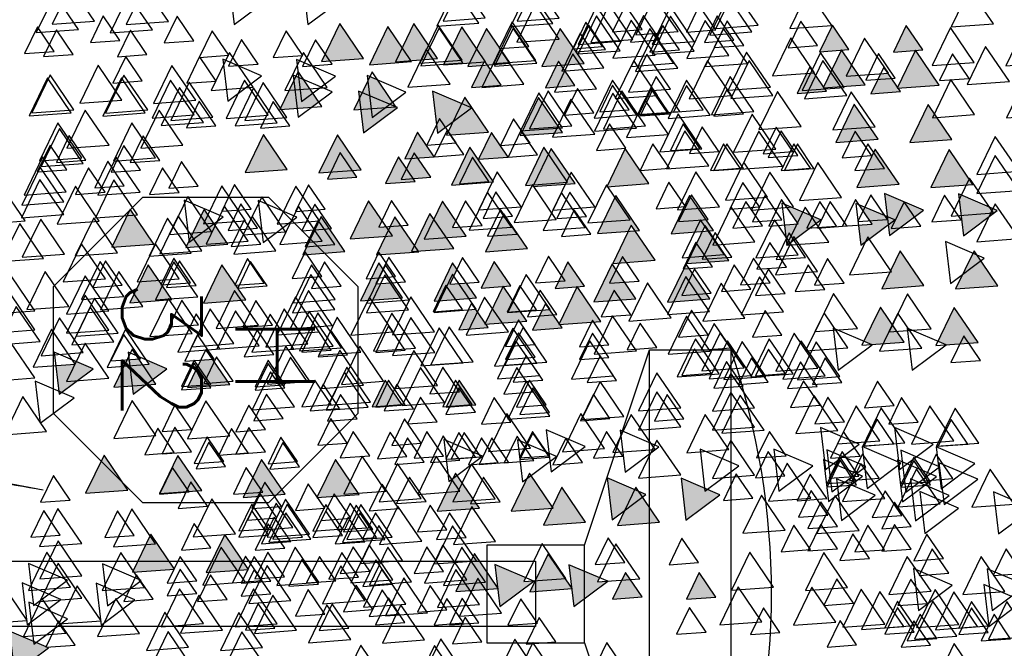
# Model space of a CAD drawing. Header units: millimetres. Extents: x 4617 to 4884, y 1258 to 1784.
# Tile 44 of 256: x 4696.509 to 4697.719, y 1308.17 to 1308.942. Entities that reach past the tile are written whole.
import ezdxf
from ezdxf.enums import TextEntityAlignment as Align

# ---------------------------------------------------------------- set-up
doc = ezdxf.new("R2010")
doc.units = ezdxf.units.MM
doc.header["$LTSCALE"] = 0.4
for name, color, linetype in [('00 AC - ABERTURAS ALUMINIO - HATCH', 254, 'Continuous'), ('00 AC - ABERTURAS ALUMINIO - TIPO', 3, 'Continuous'), ('A HERRERÍA', 4, 'Continuous'), ('A VEGETACIÓN', 253, 'Continuous'), ('LÁMINA', 1, 'Continuous'), ('TXT COTA', 3, 'Continuous')]:
    doc.layers.add(name, color=color, linetype=linetype)
doc.styles.add('ROMANS', font='romans', dxfattribs={"height": 2})
doc.styles.add('SaAS simplex', font='simplex.shx', dxfattribs={"width": 0.8})
doc.dimstyles.new('COTAS 125', dxfattribs={"dimscale": 0.01, "dimtxt": 15, "dimasz": 8, "dimexe": 5, "dimexo": 20, "dimgap": 10, "dimtad": 0, "dimzin": 9, "dimdsep": 46, "dimtxsty": 'SaAS simplex', "dimblk": 'OBLIQUE', "dimcen": 0, "dimclrd": 8, "dimclre": 8, "dimclrt": 256, "dimadec": 1, "dimazin": 0, "dimtfac": 1, "dimtmove": 2, "dimatfit": 3, "dimldrblk": 'OBLIQUE', "dimfxl": 10, "dimlwd": -1, "dimlwe": -1, "dimarcsym": 0})

# ---------------------------------------------------------------- blocks, each defined once
blk = doc.blocks.new('ARB')
at = {"layer": 'LÁMINA'}
h = blk.add_hatch(color=254, dxfattribs=at)
h.paths.add_polyline_path([(3288.9164, 1398.6733), (3288.9133, 1398.6668), (3288.9457, 1398.619), (3288.974, 1398.6775)])
h.paths.add_polyline_path([(3288.9251, 1398.5926), (3288.9506, 1398.555), (3288.9704, 1398.596)])
h.paths.add_polyline_path([(3289.0814, 1398.658), (3289.1179, 1398.6043), (3289.1462, 1398.6627)])
h.paths.add_polyline_path([(3289.0175, 1398.5743), (3289.054, 1398.5206), (3289.0822, 1398.579)])
h.paths.add_polyline_path([(3288.9695, 1398.2943), (3289.006, 1398.2406), (3289.0261, 1398.2821), (3289.0252, 1398.2825), (3289.0268, 1398.2837), (3289.0343, 1398.299)])
h.paths.add_polyline_path([(3288.9247, 1398.2135), (3288.9612, 1398.1598), (3288.9895, 1398.2183)])
h.paths.add_polyline_path([(3288.9178, 1397.9953), (3288.9174, 1397.9944), (3288.9533, 1397.9415), (3288.9816, 1398)])
h.paths.add_polyline_path([(3288.9887, 1397.8739), (3289.0252, 1397.8202), (3289.0534, 1397.8787)])
h.paths.add_polyline_path([(3289.0421, 1397.6874), (3289.0737, 1397.6738), (3289.0693, 1397.6802), (3289.0993, 1397.6824), (3289.0941, 1397.7263)])
h.paths.add_polyline_path([(3288.9456, 1397.7112), (3288.972, 1397.6724), (3288.9899, 1397.6737), (3289.0103, 1397.7159)])
h.paths.add_polyline_path([(3288.9485, 1397.4959), (3288.985, 1397.4422), (3289.0121, 1397.4983), (3289.0107, 1397.5004)])
h.paths.add_polyline_path([(3288.921, 1397.5813), (3288.9365, 1397.5586), (3288.9379, 1397.5587), (3288.9373, 1397.5574), (3288.9575, 1397.5276), (3288.9858, 1397.5861)])
h.paths.add_polyline_path([(3289.2242, 1398.1156), (3289.2261, 1398.1148), (3289.2282, 1398.1149), (3289.2278, 1398.114), (3289.243, 1398.1075), (3289.2466, 1398.1102), (3289.2472, 1398.1057), (3289.2838, 1398.09), (3289.2761, 1398.1545)])
h.paths.add_polyline_path([(3289.1946, 1398.3774), (3289.2311, 1398.3237), (3289.2594, 1398.3822)])
h.paths.add_polyline_path([(3289.1257, 1398.2583), (3289.1854, 1398.2328), (3289.1777, 1398.2972)])
h.paths.add_polyline_path([(3289.033, 1398.4793), (3289.0628, 1398.4354), (3289.0644, 1398.4355), (3289.0637, 1398.4341), (3289.0695, 1398.4256), (3289.0977, 1398.4841)])
h.paths.add_polyline_path([(3288.6447, 1399.0621), (3288.6809, 1399.0089), (3288.6815, 1399.0089), (3288.7095, 1399.0669)])
h.paths.add_polyline_path([(3288.3059, 1398.802), (3288.3424, 1398.7483), (3288.3707, 1398.8068)])
h.paths.add_polyline_path([(3288.2314, 1398.7077), (3288.2679, 1398.654), (3288.2962, 1398.7125)])
h.paths.add_polyline_path([(3288.2609, 1398.7668), (3288.2974, 1398.7131), (3288.3257, 1398.7715)])
h.paths.add_polyline_path([(3288.2602, 1398.847), (3288.2967, 1398.7933), (3288.3249, 1398.8517)])
h.paths.add_polyline_path([(3288.2496, 1398.9396), (3288.2503, 1398.9384), (3288.2568, 1398.9389), (3288.254, 1398.9331), (3288.286, 1398.8859), (3288.3143, 1398.9444)])
h.paths.add_polyline_path([(3288.1337, 1398.4073), (3288.1934, 1398.3817), (3288.1857, 1398.4462)])
h.paths.add_polyline_path([(3288.1708, 1398.2997), (3288.2073, 1398.246), (3288.2356, 1398.3045)])
h.paths.add_polyline_path([(3288.1988, 1398.0378), (3288.2243, 1398.0002), (3288.2441, 1398.0411)])
h.paths.add_polyline_path([(3288.1928, 1397.8806), (3288.2524, 1397.8551), (3288.2448, 1397.9195)])
h.paths.add_polyline_path([(3288.2855, 1397.9228), (3288.322, 1397.8691), (3288.3502, 1397.9276)])
h.paths.add_polyline_path([(3288.1787, 1397.5208), (3288.2096, 1397.4754), (3288.2196, 1397.4762), (3288.2435, 1397.5256)])
h.paths.add_polyline_path([(3288.2196, 1397.4762), (3288.2152, 1397.4671), (3288.2096, 1397.4754), (3288.2026, 1397.4749), (3288.2391, 1397.4212), (3288.2673, 1397.4797)])
h.paths.add_polyline_path([(3288.2082, 1397.5799), (3288.2447, 1397.5262), (3288.273, 1397.5847)])
h.paths.add_polyline_path([(3288.3017, 1397.4027), (3288.3382, 1397.349), (3288.3659, 1397.4062), (3288.3651, 1397.4074)])
h.paths.add_polyline_path([(3287.974, 1396.8871), (3288.0105, 1396.8334), (3288.0387, 1396.8918)])
h = blk.add_hatch(color=254, dxfattribs=at)
h.paths.add_polyline_path([(3288.4123, 1397.5612), (3288.412, 1397.5607), (3288.4117, 1397.5611), (3288.4005, 1397.5603), (3288.4261, 1397.5227), (3288.4458, 1397.5636)])
h.paths.add_polyline_path([(3288.3901, 1397.6154), (3288.3886, 1397.6125), (3288.3868, 1397.6152), (3288.3755, 1397.6144), (3288.4117, 1397.5611), (3288.4123, 1397.5612), (3288.4395, 1397.6176), (3288.4386, 1397.619)])
h.paths.add_polyline_path([(3288.435, 1397.6243), (3288.4386, 1397.619), (3288.4403, 1397.6191), (3288.4395, 1397.6176), (3288.4541, 1397.5961), (3288.4655, 1397.597), (3288.4803, 1397.6276)])
h.paths.add_polyline_path([(3288.488, 1397.5026), (3288.5245, 1397.4489), (3288.5527, 1397.5073)])
h.paths.add_polyline_path([(3288.5474, 1397.3997), (3288.5729, 1397.3622), (3288.5927, 1397.4031)])
h.paths.add_polyline_path([(3288.518, 1397.3619), (3288.5435, 1397.3243), (3288.5633, 1397.3652)])
h.paths.add_polyline_path([(3288.4288, 1397.4007), (3288.4279, 1397.3989), (3288.4633, 1397.3469), (3288.4915, 1397.4054)])
h.paths.add_polyline_path([(3288.4346, 1397.324), (3288.4711, 1397.2703), (3288.4964, 1397.3226), (3288.4926, 1397.3282)])
h.paths.add_polyline_path([(3288.4153, 1397.2521), (3288.4365, 1397.2209), (3288.4442, 1397.2214), (3288.4606, 1397.2554)])
h.paths.add_polyline_path([(3288.4365, 1397.2209), (3288.4014, 1397.2183), (3288.4168, 1397.1956), (3288.4183, 1397.1957), (3288.4176, 1397.1943), (3288.4379, 1397.1646), (3288.4661, 1397.223), (3288.4442, 1397.2214), (3288.4408, 1397.2145)])
h.paths.add_polyline_path([(3288.5744, 1397.2864), (3288.6341, 1397.2609), (3288.6264, 1397.3253)])
h.paths.add_polyline_path([(3288.5527, 1397.2157), (3288.5892, 1397.162), (3288.6174, 1397.2204)])
h.paths.add_polyline_path([(3288.6265, 1397.2107), (3288.663, 1397.157), (3288.6912, 1397.2155)])
h.paths.add_polyline_path([(3288.6367, 1397.393), (3288.6623, 1397.3554), (3288.682, 1397.3963)])
h.paths.add_polyline_path([(3288.5822, 1397.4833), (3288.5917, 1397.4693), (3288.6033, 1397.4701), (3288.5983, 1397.4597), (3288.6187, 1397.4296), (3288.6469, 1397.4881)])
h.paths.add_polyline_path([(3288.5667, 1397.5783), (3288.5823, 1397.5553), (3288.6076, 1397.5572), (3288.5965, 1397.5344), (3288.6032, 1397.5246), (3288.6314, 1397.583)])
h.paths.add_polyline_path([(3288.5678, 1397.7424), (3288.5934, 1397.7048), (3288.6131, 1397.7458)])
h.paths.add_polyline_path([(3288.6553, 1397.5075), (3288.6918, 1397.4538), (3288.72, 1397.5123), (3288.7184, 1397.5121), (3288.7164, 1397.508), (3288.7138, 1397.5118)])
h.paths.add_polyline_path([(3288.7063, 1397.2857), (3288.6953, 1397.2775), (3288.7182, 1397.2438), (3288.7306, 1397.2385), (3288.7337, 1397.2448), (3288.7286, 1397.2874)])
h.paths.add_polyline_path([(3288.7438, 1397.3814), (3288.7803, 1397.3277), (3288.8086, 1397.3861)])
h.paths.add_polyline_path([(3288.7286, 1397.2874), (3288.7337, 1397.2448), (3288.7552, 1397.2893)])
h.paths.add_polyline_path([(3288.7873, 1397.8832), (3288.7853, 1397.879), (3288.7826, 1397.8829), (3288.7468, 1397.8803), (3288.7833, 1397.8266), (3288.8116, 1397.885)])
h.paths.add_polyline_path([(3288.4486, 1397.9013), (3288.4829, 1397.8509), (3288.4889, 1397.8554), (3288.5134, 1397.906)])
h.paths.add_polyline_path([(3288.4203, 1398.0248), (3288.4204, 1398.0239), (3288.4563, 1397.9711), (3288.4846, 1398.0295)])
h.paths.add_polyline_path([(3288.4198, 1398.0247), (3288.4203, 1398.0248), (3288.417, 1398.0524), (3288.365, 1398.0135), (3288.3657, 1398.0132), (3288.3805, 1398.0143), (3288.3775, 1398.0082), (3288.4247, 1397.988), (3288.4204, 1398.0239)])
h.paths.add_polyline_path([(3287.7961, 1397.6465), (3287.8326, 1397.5928), (3287.8579, 1397.6451), (3287.8461, 1397.6502)])
h.paths.add_polyline_path([(3287.7658, 1397.5598), (3287.8023, 1397.5061), (3287.8306, 1397.5645)])
h.paths.add_polyline_path([(3287.7666, 1397.4438), (3287.8263, 1397.4182), (3287.8186, 1397.4827)])
h.paths.add_polyline_path([(3287.804, 1397.4041), (3287.8405, 1397.3504), (3287.8688, 1397.4089)])
h.paths.add_polyline_path([(3287.8362, 1397.335), (3287.8727, 1397.2813), (3287.901, 1397.3397)])
h.paths.add_polyline_path([(3287.9241, 1397.4585), (3287.9793, 1397.4349), (3287.9589, 1397.4649), (3287.9798, 1397.4665), (3287.9761, 1397.4974), (3287.9692, 1397.4923), (3287.9655, 1397.4845), (3287.9632, 1397.4878)])
h.paths.add_polyline_path([(3287.9153, 1397.2612), (3287.9189, 1397.2559), (3287.9206, 1397.2561), (3287.9199, 1397.2545), (3287.9344, 1397.2331), (3287.9458, 1397.2339), (3287.9606, 1397.2646)])
h.paths.add_polyline_path([(3287.8559, 1397.2513), (3287.8921, 1397.1981), (3287.8926, 1397.1981), (3287.9199, 1397.2545), (3287.9189, 1397.2559)])
h.paths.add_polyline_path([(3287.8926, 1397.1981), (3287.8924, 1397.1976), (3287.8921, 1397.1981), (3287.8809, 1397.1973), (3287.9064, 1397.1597), (3287.9262, 1397.2006)])
h.paths.add_polyline_path([(3287.8109, 1397.0952), (3287.8455, 1397.0443), (3287.8468, 1397.0444), (3287.8462, 1397.0432), (3287.8474, 1397.0415), (3287.8756, 1397.1)])
h.paths.add_polyline_path([(3287.0826, 1397.9517), (3287.1191, 1397.898), (3287.1474, 1397.9564)])
h.paths.add_polyline_path([(3287.1466, 1398.0797), (3287.1831, 1398.026), (3287.2113, 1398.0844)])
h.paths.add_polyline_path([(3287.1417, 1398.2569), (3287.1782, 1398.2032), (3287.2064, 1398.2616)])
h.paths.add_polyline_path([(3287.3659, 1398.1825), (3287.4024, 1398.1288), (3287.4306, 1398.1873)])
h.paths.add_polyline_path([(3287.4232, 1398.1226), (3287.4488, 1398.085), (3287.4686, 1398.1259)])
h.paths.add_polyline_path([(3287.5135, 1398.0684), (3287.5732, 1398.0428), (3287.5655, 1398.1073)])
h.paths.add_polyline_path([(3287.5226, 1398.2654), (3287.522, 1398.2642), (3287.5578, 1398.2116), (3287.586, 1398.27)])
h.paths.add_polyline_path([(3287.4792, 1398.3049), (3287.5157, 1398.2512), (3287.522, 1398.2642), (3287.5213, 1398.2653), (3287.5226, 1398.2654), (3287.5424, 1398.3064), (3287.5403, 1398.3094)])
h.paths.add_polyline_path([(3287.5058, 1398.3602), (3287.5403, 1398.3094), (3287.5438, 1398.3096), (3287.5705, 1398.365)])
h.paths.add_polyline_path([(3287.4134, 1398.3786), (3287.439, 1398.341), (3287.4587, 1398.3819)])
h.paths.add_polyline_path([(3287.3589, 1398.8067), (3287.3954, 1398.753), (3287.4237, 1398.8115)])
h.paths.add_polyline_path([(3287.4763, 1398.7343), (3287.5128, 1398.6806), (3287.5299, 1398.716), (3287.5217, 1398.728), (3287.5297, 1398.7286), (3287.5235, 1398.7378)])
h.paths.add_polyline_path([(3287.477, 1398.6689), (3287.5135, 1398.6152), (3287.5418, 1398.6736)])
h.paths.add_polyline_path([(3287.309, 1398.5916), (3287.3394, 1398.5467), (3287.3442, 1398.5471), (3287.3421, 1398.5428), (3287.3455, 1398.5379), (3287.3737, 1398.5963)])
h.paths.add_polyline_path([(3287.2753, 1397.4383), (3287.3118, 1397.3847), (3287.3268, 1397.4158), (3287.3139, 1397.4349), (3287.3368, 1397.4365), (3287.34, 1397.4431)])
h.paths.add_polyline_path([(3287.2844, 1397.0411), (3287.3209, 1396.9874), (3287.3491, 1397.0459)])
h.paths.add_polyline_path([(3287.4861, 1397.0608), (3287.5226, 1397.0071), (3287.5509, 1397.0655)])
h.paths.add_polyline_path([(3287.5599, 1397.0755), (3287.5964, 1397.0219), (3287.6247, 1397.0803)])
h.paths.add_polyline_path([(3287.5058, 1397.1297), (3287.5423, 1397.076), (3287.5636, 1397.1202), (3287.5547, 1397.1333)])
at = {"layer": 'LÁMINA', "color": 254, "elevation": -10}
for points in [[(3287.6829, 1398.1633), (3287.7194, 1398.1096), (3287.7477, 1398.1681)], [(3288.3298, 1398.1614), (3288.3663, 1398.1077), (3288.3946, 1398.1661)], [(3288.5943, 1398.1658), (3288.6308, 1398.1121), (3288.659, 1398.1705)], [(3288.4713, 1398.1559), (3288.5078, 1398.1022), (3288.536, 1398.1607)], [(3288.8903, 1398.1446), (3288.9268, 1398.0909), (3288.955, 1398.1494)], [(3289.2761, 1398.1545), (3289.2242, 1398.1156), (3289.2838, 1398.09)], [(3288.8952, 1398.1151), (3288.9317, 1398.0614), (3288.9599, 1398.1199)], [(3287.7154, 1398.0982), (3287.7519, 1398.0445), (3287.7802, 1398.1029)], [(3287.7461, 1398.1017), (3287.7716, 1398.0642), (3287.7914, 1398.1051)], [(3287.8691, 1398.1116), (3287.8946, 1398.074), (3287.9144, 1398.1149)], [(3288.4448, 1398.1067), (3288.4704, 1398.0691), (3288.4901, 1398.11)], [(3288.6462, 1398.1035), (3288.6827, 1398.0498), (3288.7109, 1398.1083)], [(3289.1829, 1398.1116), (3289.2085, 1398.074), (3289.2282, 1398.1149)], [(3289.2466, 1398.1102), (3289.1946, 1398.0713), (3289.2543, 1398.0457)], [(3287.7805, 1398.0919), (3287.8061, 1398.0543), (3287.8258, 1398.0952)], [(3287.7968, 1398.0831), (3287.8333, 1398.0295), (3287.8616, 1398.0879)], [(3288.1004, 1398.0919), (3288.1259, 1398.0543), (3288.1457, 1398.0952)], [(3288.7627, 1398.0857), (3288.7882, 1398.0481), (3288.808, 1398.089)], [(3288.843, 1398.0887), (3288.8795, 1398.035), (3288.9077, 1398.0935)], [(3289.0841, 1398.0937), (3289.1206, 1398.04), (3289.1489, 1398.0984)], [(3287.6661, 1398.0832), (3287.6141, 1398.0443), (3287.6738, 1398.0187)], [(3287.7805, 1398.082), (3287.8061, 1398.0445), (3287.8258, 1398.0854)], [(3287.8256, 1398.0797), (3287.8621, 1398.026), (3287.8904, 1398.0844)], [(3288.0147, 1398.0762), (3288.0512, 1398.0225), (3288.0795, 1398.0809)], [(3288.4729, 1398.0778), (3288.4984, 1398.0402), (3288.5182, 1398.0811)], [(3288.5629, 1398.0771), (3288.5884, 1398.0395), (3288.6082, 1398.0805)], [(3288.8725, 1398.0789), (3288.909, 1398.0252), (3288.9373, 1398.0836)], [(3289.1433, 1398.0807), (3289.0913, 1398.0418), (3289.151, 1398.0162)], [(3289.1432, 1398.074), (3289.1797, 1398.0203), (3289.2079, 1398.0787)], [(3287.7743, 1398.0585), (3287.7223, 1398.0196), (3287.782, 1397.9941)], [(3288.5281, 1398.0623), (3288.5646, 1398.0086), (3288.5928, 1398.067)], [(3288.6121, 1398.0574), (3288.6377, 1398.0199), (3288.6574, 1398.0608)], [(3288.6859, 1398.0642), (3288.7115, 1398.0266), (3288.7312, 1398.0675)], [(3287.874, 1398.0476), (3287.8996, 1398.01), (3287.9193, 1398.0509)], [(3288.417, 1398.0524), (3288.365, 1398.0135), (3288.4247, 1397.988)], [(3288.5618, 1398.0489), (3288.5983, 1397.9952), (3288.6265, 1398.0537)], [(3288.7382, 1398.0432), (3288.7747, 1397.9895), (3288.803, 1398.048)], [(3288.9497, 1398.0414), (3288.9752, 1398.0038), (3288.995, 1398.0447)], [(3289.1334, 1398.0511), (3289.0815, 1398.0122), (3289.1411, 1397.9867)], [(3289.1727, 1398.0395), (3289.2092, 1397.9858), (3289.2374, 1398.0443)], [(3287.7548, 1398.0292), (3287.7913, 1397.9756), (3287.8195, 1398.034)], [(3287.9967, 1398.0229), (3288.0331, 1397.9692), (3288.0614, 1398.0277)], [(3288.1988, 1398.0378), (3288.2243, 1398.0002), (3288.2441, 1398.0411)], [(3288.4198, 1398.0247), (3288.4563, 1397.9711), (3288.4846, 1398.0295)], [(3288.8827, 1398.0328), (3288.9083, 1397.9952), (3288.9281, 1398.0362)], [(3289.0765, 1398.023), (3289.113, 1397.9693), (3289.1413, 1398.0278)], [(3288.3158, 1398.0096), (3288.3523, 1397.9559), (3288.3805, 1398.0143)], [(3288.5527, 1398.0149), (3288.5892, 1397.9612), (3288.6174, 1398.0197)], [(3288.5815, 1398.0114), (3288.618, 1397.9577), (3288.6462, 1398.0162)], [(3288.6958, 1398.0181), (3288.7213, 1397.9805), (3288.7411, 1398.0214)], [(3288.7824, 1398.0128), (3288.8079, 1397.9752), (3288.8277, 1398.0161)], [(3288.7824, 1398.0128), (3288.8079, 1397.9752), (3288.8277, 1398.0161)], [(3288.8086, 1398.0149), (3288.845, 1397.9612), (3288.8733, 1398.0197)], [(3288.8827, 1398.0131), (3288.9083, 1397.9756), (3288.9281, 1398.0165)], [(3287.7276, 1398.0014), (3287.7531, 1397.9638), (3287.7729, 1398.0048)], [(3288.617, 1397.9984), (3288.6426, 1397.9608), (3288.6624, 1398.0017)], [(3288.7479, 1398.0069), (3288.7735, 1397.9693), (3288.7933, 1398.0102)], [(3288.9168, 1397.9952), (3288.9533, 1397.9415), (3288.9816, 1398)], [(3289.1727, 1398.0051), (3289.2092, 1397.9514), (3289.2374, 1398.0098)], [(3287.8494, 1397.9787), (3287.8749, 1397.9411), (3287.8947, 1397.982)], [(3288.2253, 1397.9848), (3288.2509, 1397.9472), (3288.2706, 1397.9881)], [(3288.5667, 1397.9819), (3288.6032, 1397.9282), (3288.6314, 1397.9866)], [(3287.8986, 1397.9639), (3287.9242, 1397.9263), (3287.9439, 1397.9673)], [(3287.9399, 1397.9651), (3287.9655, 1397.9275), (3287.9852, 1397.9684)], [(3288.5372, 1397.9523), (3288.5737, 1397.8987), (3288.6019, 1397.9571)], [(3288.7075, 1397.9492), (3288.744, 1397.8955), (3288.7722, 1397.9539)], [(3288.7381, 1397.9528), (3288.7636, 1397.9152), (3288.7834, 1397.9561)], [(3288.8611, 1397.9626), (3288.8867, 1397.925), (3288.9064, 1397.9659)], [(3289.0595, 1397.9558), (3289.096, 1397.9021), (3289.1243, 1397.9606)], [(3287.7645, 1397.9404), (3287.7125, 1397.9015), (3287.7722, 1397.876)], [(3287.9789, 1397.9355), (3288.0154, 1397.8818), (3288.0437, 1397.9402)], [(3288.5826, 1397.9461), (3288.6081, 1397.9085), (3288.6279, 1397.9494)], [(3288.6121, 1397.9344), (3288.6377, 1397.8968), (3288.6574, 1397.9377)], [(3288.7203, 1397.9461), (3288.7459, 1397.9085), (3288.7657, 1397.9494)], [(3288.7725, 1397.9429), (3288.7981, 1397.9053), (3288.8179, 1397.9462)], [(3288.7725, 1397.9331), (3288.7981, 1397.8955), (3288.8179, 1397.9364)], [(3288.8233, 1397.9411), (3288.8598, 1397.8874), (3288.8881, 1397.9458)], [(3289.0924, 1397.9429), (3289.1179, 1397.9053), (3289.1377, 1397.9462)], [(3287.8924, 1397.9207), (3287.8404, 1397.8818), (3287.9001, 1397.8563)], [(3287.8986, 1397.9295), (3287.9242, 1397.8919), (3287.9439, 1397.9328)], [(3288.2855, 1397.9228), (3288.322, 1397.8691), (3288.3502, 1397.9276)], [(3288.7351, 1397.9313), (3288.7607, 1397.8937), (3288.7804, 1397.9347)], [(3287.9133, 1397.9122), (3287.9388, 1397.8746), (3287.9586, 1397.9156)], [(3288.2448, 1397.9195), (3288.1928, 1397.8806), (3288.2524, 1397.8551)], [(3288.4486, 1397.9013), (3288.4851, 1397.8476), (3288.5134, 1397.906)], [(3288.7597, 1397.9166), (3288.7853, 1397.879), (3288.805, 1397.9199)], [(3287.7349, 1397.8961), (3287.683, 1397.8572), (3287.7426, 1397.8317)], [(3287.7408, 1397.8949), (3287.7773, 1397.8412), (3287.8055, 1397.8997)], [(3287.9121, 1397.8912), (3287.8601, 1397.8523), (3287.9198, 1397.8267)], [(3287.9395, 1397.8863), (3287.976, 1397.8326), (3288.0043, 1397.891)], [(3288.5304, 1397.8913), (3288.5559, 1397.8537), (3288.5757, 1397.8946)], [(3288.5379, 1397.8869), (3288.5744, 1397.8332), (3288.6027, 1397.8917)], [(3288.6859, 1397.9018), (3288.7115, 1397.8642), (3288.7312, 1397.9051)], [(3288.866, 1397.8986), (3288.8916, 1397.861), (3288.9114, 1397.9019)], [(3289.1908, 1397.8888), (3289.2163, 1397.8512), (3289.2361, 1397.8921)], [(3287.9072, 1397.8764), (3287.8552, 1397.8375), (3287.9149, 1397.812)], [(3288.0285, 1397.8864), (3288.054, 1397.8488), (3288.0738, 1397.8897)], [(3288.5921, 1397.8752), (3288.6286, 1397.8215), (3288.6568, 1397.88)], [(3288.7468, 1397.8803), (3288.7833, 1397.8266), (3288.8116, 1397.885)], [(3288.8945, 1397.8765), (3288.9201, 1397.8389), (3288.9399, 1397.8798)], [(3288.9887, 1397.8739), (3289.0252, 1397.8202), (3289.0534, 1397.8787)], [(3287.853, 1397.8715), (3287.8011, 1397.8326), (3287.8607, 1397.807)], [(3287.8691, 1397.8655), (3287.8946, 1397.8279), (3287.9144, 1397.8688)], [(3287.8691, 1397.8606), (3287.8946, 1397.823), (3287.9144, 1397.8639)], [(3288.1021, 1397.8752), (3288.0501, 1397.8363), (3288.1097, 1397.8108)], [(3288.4957, 1397.8605), (3288.4437, 1397.8216), (3288.5034, 1397.796)], [(3287.8346, 1397.8556), (3287.8602, 1397.818), (3287.88, 1397.859)], [(3287.9793, 1397.8519), (3288.0048, 1397.8143), (3288.0246, 1397.8552)], [(3288.1394, 1397.8506), (3288.1758, 1397.7969), (3288.2041, 1397.8554)], [(3288.3382, 1397.8457), (3288.2863, 1397.8068), (3288.3459, 1397.7812)], [(3287.917, 1397.842), (3287.865, 1397.8031), (3287.9247, 1397.7775)], [(3288.4037, 1397.8311), (3288.4293, 1397.7935), (3288.4491, 1397.8344)], [(3288.4785, 1397.828), (3288.504, 1397.7904), (3288.5238, 1397.8313)], [(3288.5334, 1397.831), (3288.5589, 1397.7934), (3288.5787, 1397.8344)], [(3288.8384, 1397.8378), (3288.864, 1397.8002), (3288.8838, 1397.8411)], [(3288.8414, 1397.8297), (3288.867, 1397.7921), (3288.8868, 1397.833)], [(3287.9773, 1397.8212), (3288.0029, 1397.7836), (3288.0227, 1397.8245)], [(3288.1787, 1397.8112), (3288.2152, 1397.7575), (3288.2435, 1397.816)], [(3288.3415, 1397.8212), (3288.367, 1397.7836), (3288.3868, 1397.8245)], [(3288.4546, 1397.823), (3288.4802, 1397.7854), (3288.5, 1397.8264)], [(3288.5599, 1397.8224), (3288.5855, 1397.7848), (3288.6053, 1397.8257)], [(3288.617, 1397.8212), (3288.6426, 1397.7836), (3288.6624, 1397.8245)], [(3288.8906, 1397.8149), (3288.9162, 1397.7774), (3288.936, 1397.8183)], [(3288.9172, 1397.8163), (3288.9427, 1397.7787), (3288.9625, 1397.8196)], [(3287.7949, 1397.8014), (3287.8314, 1397.7477), (3287.8597, 1397.8062)], [(3287.812, 1397.8027), (3287.8375, 1397.7651), (3287.8573, 1397.806)], [(3287.8335, 1397.7979), (3287.87, 1397.7442), (3287.8983, 1397.8027)], [(3288.3699, 1397.8096), (3288.4064, 1397.7559), (3288.4346, 1397.8144)], [(3288.6515, 1397.8015), (3288.677, 1397.7639), (3288.6968, 1397.8048)], [(3288.0114, 1397.7817), (3288.0479, 1397.728), (3288.0762, 1397.7865)], [(3288.9456, 1397.7899), (3288.9821, 1397.7362), (3289.0103, 1397.7947)], [(3289.2268, 1397.7836), (3289.2633, 1397.7299), (3289.2916, 1397.7883)], [(3287.888, 1397.7689), (3287.9136, 1397.7313), (3287.9333, 1397.7722)], [(3288.1394, 1397.7768), (3288.1758, 1397.7231), (3288.2041, 1397.7815)], [(3288.5137, 1397.7689), (3288.5392, 1397.7313), (3288.559, 1397.7722)], [(3288.8906, 1397.7805), (3288.9162, 1397.7429), (3288.936, 1397.7838)], [(3289.2368, 1397.7706), (3289.1848, 1397.7317), (3289.2445, 1397.7061)], [(3288.248, 1397.764), (3288.2735, 1397.7264), (3288.2933, 1397.7673)], [(3288.3403, 1397.7604), (3288.3768, 1397.7067), (3288.4051, 1397.7651)], [(3288.4546, 1397.7541), (3288.4802, 1397.7165), (3288.5, 1397.7575)], [(3288.7499, 1397.764), (3288.7754, 1397.7264), (3288.7952, 1397.7673)], [(3287.9252, 1397.7436), (3287.9507, 1397.706), (3287.9705, 1397.7469)], [(3288.1394, 1397.7473), (3288.1758, 1397.6936), (3288.2041, 1397.752)], [(3288.4596, 1397.7424), (3288.4851, 1397.7048), (3288.5049, 1397.7458)], [(3288.5678, 1397.7424), (3288.5934, 1397.7048), (3288.6131, 1397.7458)], [(3288.6159, 1397.7388), (3288.6524, 1397.6851), (3288.6807, 1397.7436)], [(3288.6633, 1397.7485), (3288.6888, 1397.7109), (3288.7086, 1397.7519)], [(3288.6761, 1397.7424), (3288.7016, 1397.7048), (3288.7214, 1397.7458)], [(3288.7328, 1397.7459), (3288.7693, 1397.6922), (3288.7976, 1397.7507)], [(3288.4792, 1397.7227), (3288.5048, 1397.6851), (3288.5246, 1397.7261)], [(3289.0941, 1397.7263), (3289.0421, 1397.6874), (3289.1018, 1397.6618)], [(3288.0052, 1397.708), (3288.0307, 1397.6705), (3288.0505, 1397.7114)], [(3288.0433, 1397.7141), (3288.0688, 1397.6765), (3288.0886, 1397.7174)], [(3288.6265, 1397.7128), (3288.663, 1397.6591), (3288.6912, 1397.7176)], [(3288.7094, 1397.7062), (3288.7459, 1397.6525), (3288.7741, 1397.711)], [(3288.8267, 1397.7067), (3288.8522, 1397.6691), (3288.872, 1397.71)], [(3288.8611, 1397.7165), (3288.8867, 1397.6789), (3288.9064, 1397.7198)], [(3288.8611, 1397.7116), (3288.8867, 1397.674), (3288.9064, 1397.7149)], [(3288.9456, 1397.7112), (3288.9821, 1397.6575), (3289.0103, 1397.7159)], [(3288.0084, 1397.6992), (3288.0449, 1397.6455), (3288.0732, 1397.704)], [(3288.0311, 1397.698), (3288.0676, 1397.6443), (3288.0958, 1397.7028)], [(3288.0803, 1397.695), (3288.1168, 1397.6413), (3288.145, 1397.6997)], [(3288.0925, 1397.6944), (3288.118, 1397.6568), (3288.1378, 1397.6977)], [(3288.3513, 1397.7049), (3288.3768, 1397.6673), (3288.3966, 1397.7082)], [(3288.3559, 1397.698), (3288.3924, 1397.6443), (3288.4206, 1397.7028)], [(3289.1314, 1397.7016), (3289.1679, 1397.6479), (3289.1961, 1397.7064)], [(3287.8973, 1397.6894), (3287.8453, 1397.6505), (3287.905, 1397.6249)], [(3288.0421, 1397.6859), (3288.0786, 1397.6322), (3288.1069, 1397.6906)], [(3288.4584, 1397.6767), (3288.4949, 1397.623), (3288.5232, 1397.6815)], [(3288.474, 1397.6783), (3288.5105, 1397.6246), (3288.5387, 1397.6831)], [(3289.0693, 1397.6802), (3289.1058, 1397.6265), (3289.1341, 1397.685)], [(3287.6791, 1397.6747), (3287.7047, 1397.6371), (3287.7244, 1397.678)], [(3288.2075, 1397.6601), (3288.244, 1397.6064), (3288.2723, 1397.6648)], [(3288.3631, 1397.6698), (3288.3886, 1397.6322), (3288.4084, 1397.6731)], [(3288.6307, 1397.6619), (3288.6672, 1397.6083), (3288.6954, 1397.6667)], [(3288.7646, 1397.6655), (3288.7902, 1397.6279), (3288.81, 1397.6689)], [(3288.9694, 1397.6722), (3288.9949, 1397.6346), (3289.0147, 1397.6755)], [(3289.1707, 1397.6623), (3289.2072, 1397.6086), (3289.2355, 1397.667)], [(3287.7961, 1397.6465), (3287.8326, 1397.5928), (3287.8609, 1397.6513)], [(3287.8827, 1397.6552), (3287.9192, 1397.6015), (3287.9475, 1397.6599)], [(3288.1761, 1397.655), (3288.2017, 1397.6174), (3288.2214, 1397.6583)], [(3288.3631, 1397.6501), (3288.3886, 1397.6125), (3288.4084, 1397.6534)], [(3288.6602, 1397.6552), (3288.6967, 1397.6015), (3288.725, 1397.6599)], [(3288.6761, 1397.6587), (3288.7016, 1397.6212), (3288.7214, 1397.6621)], [(3288.7869, 1397.6524), (3288.8234, 1397.5987), (3288.8517, 1397.6572)], [(3288.8256, 1397.6489), (3288.8621, 1397.5952), (3288.8903, 1397.6537)], [(3288.8472, 1397.657), (3288.8837, 1397.6033), (3288.9119, 1397.6618)], [(3289.1235, 1397.6457), (3289.16, 1397.592), (3289.1882, 1397.6505)], [(3288.0974, 1397.6353), (3288.1229, 1397.5977), (3288.1427, 1397.6387)], [(3288.5175, 1397.6306), (3288.554, 1397.5769), (3288.5823, 1397.6353)], [(3288.6947, 1397.6306), (3288.7311, 1397.5769), (3288.7594, 1397.6353)], [(3289.0034, 1397.6327), (3289.0399, 1397.579), (3289.0682, 1397.6375)], [(3287.868, 1397.6256), (3287.9045, 1397.5719), (3287.9327, 1397.6304)], [(3288.3755, 1397.6144), (3288.412, 1397.5607), (3288.4403, 1397.6191)], [(3288.435, 1397.6243), (3288.4605, 1397.5867), (3288.4803, 1397.6276)], [(3288.7881, 1397.6207), (3288.8246, 1397.567), (3288.8529, 1397.6255)], [(3288.88, 1397.6199), (3288.9056, 1397.5823), (3288.9254, 1397.6233)], [(3289.1314, 1397.6278), (3289.1679, 1397.5741), (3289.1961, 1397.6326)], [(3288.0951, 1397.5996), (3288.1316, 1397.5459), (3288.1598, 1397.6043)], [(3288.1541, 1397.6094), (3288.1906, 1397.5557), (3288.2189, 1397.6142)], [(3288.3295, 1397.6041), (3288.355, 1397.5665), (3288.3748, 1397.6075)], [(3288.4535, 1397.5961), (3288.49, 1397.5424), (3288.5183, 1397.6009)], [(3288.4743, 1397.5966), (3288.4999, 1397.559), (3288.5196, 1397.5999)], [(3288.6708, 1397.5965), (3288.7073, 1397.5428), (3288.7355, 1397.6013)], [(3289.0792, 1397.5916), (3289.1157, 1397.5379), (3289.1439, 1397.5964)], [(3289.1314, 1397.5983), (3289.1679, 1397.5446), (3289.1961, 1397.603)], [(3288.0925, 1397.5713), (3288.118, 1397.5338), (3288.1378, 1397.5747)], [(3288.2082, 1397.5799), (3288.2447, 1397.5262), (3288.273, 1397.5847)], [(3288.5667, 1397.5783), (3288.6032, 1397.5246), (3288.6314, 1397.583)], [(3288.67, 1397.5813), (3288.7065, 1397.5276), (3288.7348, 1397.5861)], [(3288.921, 1397.5813), (3288.9575, 1397.5276), (3288.9858, 1397.5861)], [(3288.9948, 1397.5764), (3289.0313, 1397.5227), (3289.0596, 1397.5812)], [(3287.7658, 1397.5598), (3287.8023, 1397.5061), (3287.8306, 1397.5645)], [(3288.0019, 1397.5554), (3288.0275, 1397.5178), (3288.0473, 1397.5587)], [(3288.0315, 1397.5652), (3288.057, 1397.5276), (3288.0768, 1397.5686)], [(3288.4005, 1397.5603), (3288.4261, 1397.5227), (3288.4458, 1397.5636)], [(3288.7745, 1397.5603), (3288.8, 1397.5227), (3288.8198, 1397.5636)], [(3288.8926, 1397.5554), (3288.9181, 1397.5178), (3288.9379, 1397.5587)], [(3288.9972, 1397.5591), (3289.0227, 1397.5215), (3289.0425, 1397.5624)], [(3287.7251, 1397.5565), (3287.6731, 1397.5176), (3287.7328, 1397.492)], [(3287.929, 1397.5382), (3287.9655, 1397.4845), (3287.9937, 1397.543)], [(3288.3169, 1397.5523), (3288.3424, 1397.5147), (3288.3622, 1397.5556)], [(3288.5622, 1397.5539), (3288.5878, 1397.5163), (3288.6076, 1397.5572)], [(3288.6908, 1397.5455), (3288.7164, 1397.508), (3288.7362, 1397.5489)], [(3289.0231, 1397.5491), (3289.0596, 1397.4954), (3289.0879, 1397.5538)], [(3288.0905, 1397.5308), (3288.1161, 1397.4932), (3288.1358, 1397.5341)], [(3288.061, 1397.516), (3288.0865, 1397.4784), (3288.1063, 1397.5193)], [(3288.0724, 1397.5122), (3288.1089, 1397.4585), (3288.1372, 1397.5169)], [(3288.1787, 1397.5208), (3288.2152, 1397.4671), (3288.2435, 1397.5256)], [(3289.0046, 1397.5094), (3289.0411, 1397.4557), (3289.0694, 1397.5141)], [(3289.1995, 1397.5111), (3289.236, 1397.4574), (3289.2643, 1397.5159)], [(3289.2317, 1397.5178), (3289.2682, 1397.4641), (3289.2965, 1397.5225)], [(3287.9761, 1397.4974), (3287.9241, 1397.4585), (3287.9838, 1397.433)], [(3288.0254, 1397.4927), (3288.0619, 1397.439), (3288.0902, 1397.4975)], [(3288.488, 1397.5026), (3288.5245, 1397.4489), (3288.5527, 1397.5073)], [(3288.6553, 1397.5075), (3288.6918, 1397.4538), (3288.72, 1397.5123)], [(3288.7843, 1397.4963), (3288.8099, 1397.4587), (3288.8297, 1397.4996)], [(3288.8748, 1397.5062), (3288.9113, 1397.4525), (3288.9395, 1397.5109)], [(3288.9485, 1397.4959), (3288.985, 1397.4422), (3289.0132, 1397.5006)], [(3287.6197, 1397.4876), (3287.6562, 1397.4339), (3287.6845, 1397.4923)], [(3287.8186, 1397.4827), (3287.7666, 1397.4438), (3287.8263, 1397.4182)], [(3288.3907, 1397.4806), (3288.4163, 1397.443), (3288.436, 1397.4839)], [(3288.3907, 1397.4806), (3288.4163, 1397.443), (3288.436, 1397.4839)], [(3288.5822, 1397.4833), (3288.6187, 1397.4296), (3288.6469, 1397.4881)], [(3288.8036, 1397.4913), (3288.8401, 1397.4376), (3288.8684, 1397.4961)], [(3288.8943, 1397.4932), (3288.8423, 1397.4543), (3288.902, 1397.4287)], [(3287.8841, 1397.4681), (3287.9096, 1397.4305), (3287.9294, 1397.4714)], [(3287.9589, 1397.4649), (3287.9844, 1397.4273), (3288.0042, 1397.4683)], [(3288.0137, 1397.468), (3288.0393, 1397.4304), (3288.0591, 1397.4713)], [(3288.2026, 1397.4749), (3288.2391, 1397.4212), (3288.2673, 1397.4797)], [(3288.3994, 1397.47), (3288.4359, 1397.4163), (3288.4641, 1397.4747)], [(3288.558, 1397.4668), (3288.5835, 1397.4292), (3288.6033, 1397.4701)], [(3288.7893, 1397.4717), (3288.8148, 1397.4341), (3288.8346, 1397.475)], [(3288.86, 1397.4767), (3288.8965, 1397.423), (3288.9248, 1397.4814)], [(3287.6591, 1397.4482), (3287.6956, 1397.3945), (3287.7238, 1397.453)], [(3287.8218, 1397.4581), (3287.8474, 1397.4205), (3287.8671, 1397.4615)], [(3288.0974, 1397.4581), (3288.1229, 1397.4205), (3288.1427, 1397.4615)], [(3288.3305, 1397.4583), (3288.367, 1397.4046), (3288.3953, 1397.463)], [(3288.3975, 1397.4532), (3288.4231, 1397.4156), (3288.4429, 1397.4565)], [(3288.8078, 1397.4601), (3288.8443, 1397.4064), (3288.8726, 1397.4649)], [(3289.0871, 1397.4506), (3289.1236, 1397.3969), (3289.1518, 1397.4554)], [(3289.1461, 1397.4605), (3289.1826, 1397.4068), (3289.2109, 1397.4652)], [(3288.0796, 1397.4386), (3288.1161, 1397.3849), (3288.1443, 1397.4434)], [(3288.1318, 1397.4384), (3288.1574, 1397.4009), (3288.1772, 1397.4418)], [(3288.3846, 1397.4386), (3288.4211, 1397.3849), (3288.4494, 1397.4434)], [(3288.7991, 1397.4422), (3288.8246, 1397.4046), (3288.8444, 1397.4455)], [(3288.0058, 1397.4238), (3288.0423, 1397.3701), (3288.0705, 1397.4286)], [(3289.2003, 1397.4309), (3289.2368, 1397.3772), (3289.265, 1397.4357)], [(3287.6197, 1397.4137), (3287.6562, 1397.36), (3287.6845, 1397.4185)], [(3287.804, 1397.4041), (3287.8405, 1397.3504), (3287.8688, 1397.4089)], [(3288.3017, 1397.4027), (3288.3382, 1397.349), (3288.3665, 1397.4075)], [(3288.994, 1397.4064), (3289.0195, 1397.3688), (3289.0393, 1397.4097)], [(3289.0235, 1397.4162), (3289.049, 1397.3787), (3289.0688, 1397.4196)], [(3289.0834, 1397.4158), (3289.1199, 1397.3621), (3289.1481, 1397.4206)], [(3288.4268, 1397.4006), (3288.4633, 1397.3469), (3288.4915, 1397.4054)], [(3288.5474, 1397.3997), (3288.5729, 1397.3622), (3288.5927, 1397.4031)], [(3288.6367, 1397.393), (3288.6623, 1397.3554), (3288.682, 1397.3963)], [(3287.6197, 1397.3842), (3287.6562, 1397.3305), (3287.6845, 1397.389)], [(3287.9399, 1397.3794), (3287.9655, 1397.3418), (3287.9852, 1397.3827)], [(3288.0482, 1397.3794), (3288.0737, 1397.3418), (3288.0935, 1397.3827)], [(3288.0963, 1397.3758), (3288.1328, 1397.3221), (3288.161, 1397.3806)], [(3288.1564, 1397.3794), (3288.182, 1397.3418), (3288.2018, 1397.3827)], [(3288.7438, 1397.3814), (3288.7803, 1397.3277), (3288.8086, 1397.3861)], [(3289.0825, 1397.3818), (3289.1081, 1397.3442), (3289.1279, 1397.3851)], [(3289.1707, 1397.3719), (3289.2072, 1397.3182), (3289.2355, 1397.3766)], [(3287.9596, 1397.3597), (3287.9851, 1397.3221), (3288.0049, 1397.363)], [(3288.4726, 1397.3586), (3288.4982, 1397.321), (3288.518, 1397.3619)], [(3288.518, 1397.3619), (3288.5435, 1397.3243), (3288.5633, 1397.3652)], [(3289.053, 1397.367), (3289.0786, 1397.3294), (3289.0983, 1397.3704)], [(3289.0595, 1397.3633), (3289.096, 1397.3096), (3289.1243, 1397.3681)], [(3288.0807, 1397.3536), (3288.1062, 1397.316), (3288.126, 1397.3569)], [(3288.1069, 1397.3497), (3288.1433, 1397.2961), (3288.1716, 1397.3545)], [(3288.2234, 1397.3487), (3288.2489, 1397.3111), (3288.2687, 1397.352)], [(3289.0175, 1397.3438), (3289.054, 1397.2901), (3289.0822, 1397.3485)], [(3287.8362, 1397.335), (3287.8727, 1397.2813), (3287.901, 1397.3397)], [(3288.2715, 1397.3272), (3288.308, 1397.2735), (3288.3362, 1397.332)], [(3288.4842, 1397.3407), (3288.5097, 1397.3031), (3288.5295, 1397.344)], [(3287.9543, 1397.3153), (3287.9908, 1397.2616), (3288.0191, 1397.3201)], [(3288.3067, 1397.3141), (3288.3432, 1397.2604), (3288.3714, 1397.3189)], [(3288.3207, 1397.3174), (3288.3572, 1397.2637), (3288.3854, 1397.3222)], [(3288.4346, 1397.324), (3288.4711, 1397.2703), (3288.4993, 1397.3287)], [(3288.6264, 1397.3253), (3288.5744, 1397.2864), (3288.6341, 1397.2609)], [(3288.8532, 1397.3142), (3288.8788, 1397.2766), (3288.8985, 1397.3175)], [(3287.6879, 1397.297), (3287.7244, 1397.2433), (3287.7526, 1397.3018)], [(3288.2075, 1397.2977), (3288.244, 1397.244), (3288.2722, 1397.3025)], [(3288.727, 1397.3012), (3288.675, 1397.2623), (3288.7347, 1397.2367)], [(3288.8578, 1397.3012), (3288.8943, 1397.2475), (3288.9225, 1397.306)], [(3288.8725, 1397.3092), (3288.909, 1397.2555), (3288.9373, 1397.3139)], [(3288.8865, 1397.2977), (3288.923, 1397.244), (3288.9513, 1397.3025)], [(3288.1406, 1397.2921), (3288.1771, 1397.2384), (3288.2053, 1397.2969)], [(3288.1564, 1397.2957), (3288.182, 1397.2581), (3288.2018, 1397.299)], [(3288.2185, 1397.2896), (3288.244, 1397.252), (3288.2638, 1397.2929)], [(3288.2726, 1397.2945), (3288.2981, 1397.2569), (3288.3179, 1397.2978)], [(3288.6905, 1397.2846), (3288.727, 1397.2309), (3288.7552, 1397.2893)], [(3289.0716, 1397.2896), (3289.1081, 1397.2359), (3289.1363, 1397.2944)], [(3289.0756, 1397.2942), (3289.1121, 1397.2405), (3289.1404, 1397.299)], [(3287.9979, 1397.2675), (3288.0344, 1397.2138), (3288.0626, 1397.2723)], [(3288.175, 1397.2675), (3288.2115, 1397.2138), (3288.2398, 1397.2723)], [(3288.8352, 1397.2766), (3288.7832, 1397.2377), (3288.8429, 1397.2121)], [(3288.9978, 1397.2748), (3289.0343, 1397.2212), (3289.0625, 1397.2796)], [(3287.8559, 1397.2513), (3287.8924, 1397.1976), (3287.9206, 1397.2561)], [(3287.9153, 1397.2612), (3287.9409, 1397.2237), (3287.9606, 1397.2646)], [(3288.0016, 1397.255), (3288.0381, 1397.2013), (3288.0663, 1397.2598)], [(3288.2685, 1397.2577), (3288.305, 1397.204), (3288.3332, 1397.2624)], [(3288.4153, 1397.2521), (3288.4408, 1397.2145), (3288.4606, 1397.2554)], [(3288.796, 1397.2552), (3288.8325, 1397.2015), (3288.8608, 1397.2599)], [(3287.6345, 1397.2464), (3287.671, 1397.1927), (3287.6992, 1397.2511)], [(3287.8098, 1397.2411), (3287.8354, 1397.2035), (3287.8552, 1397.2444)], [(3288.4936, 1397.2501), (3288.5301, 1397.1964), (3288.5584, 1397.2549)], [(3288.9664, 1397.2453), (3288.9919, 1397.2077), (3289.0117, 1397.2486)], [(3287.9339, 1397.2331), (3287.9704, 1397.1794), (3287.9986, 1397.2378)], [(3288.2574, 1397.2255), (3288.2939, 1397.1718), (3288.3222, 1397.2303)], [(3287.6886, 1397.2169), (3287.7251, 1397.1632), (3287.7533, 1397.2216)], [(3288.1504, 1397.2183), (3288.1869, 1397.1646), (3288.2152, 1397.223)], [(3288.1787, 1397.2058), (3288.2152, 1397.1521), (3288.2435, 1397.2106)], [(3288.4014, 1397.2183), (3288.4379, 1397.1646), (3288.4661, 1397.223)], [(3288.4739, 1397.2175), (3288.5104, 1397.1638), (3288.5387, 1397.2223)], [(3288.4752, 1397.2134), (3288.5117, 1397.1597), (3288.5399, 1397.2181)], [(3288.5527, 1397.2157), (3288.5892, 1397.162), (3288.6174, 1397.2204)], [(3288.6265, 1397.2107), (3288.663, 1397.157), (3288.6912, 1397.2155)], [(3288.7885, 1397.2195), (3288.814, 1397.1819), (3288.8338, 1397.2228)], [(3287.8809, 1397.1973), (3287.9064, 1397.1597), (3287.9262, 1397.2006)], [(3288.2321, 1397.1993), (3288.2686, 1397.1456), (3288.2968, 1397.204)], [(3288.2548, 1397.1973), (3288.2804, 1397.1597), (3288.3002, 1397.2006)], [(3288.3729, 1397.1923), (3288.3985, 1397.1547), (3288.4183, 1397.1957)], [(3288.8335, 1397.2059), (3288.8591, 1397.1683), (3288.8789, 1397.2092)], [(3289.0727, 1397.2046), (3289.0982, 1397.167), (3289.118, 1397.2079)], [(3289.2154, 1397.1997), (3289.2409, 1397.1621), (3289.2607, 1397.203)], [(3288.0426, 1397.1908), (3288.0681, 1397.1532), (3288.0879, 1397.1942)], [(3288.1712, 1397.1825), (3288.1967, 1397.1449), (3288.2165, 1397.1858)], [(3288.2321, 1397.1845), (3288.2686, 1397.1308), (3288.2968, 1397.1893)], [(3288.3263, 1397.1812), (3288.3628, 1397.1275), (3288.3911, 1397.186)], [(3289.0008, 1397.1832), (3289.0264, 1397.1456), (3289.0462, 1397.1865)], [(3288.0205, 1397.1599), (3288.057, 1397.1062), (3288.0853, 1397.1646)], [(3288.1435, 1397.1697), (3288.18, 1397.116), (3288.2083, 1397.1745)], [(3288.1988, 1397.1665), (3288.2243, 1397.1289), (3288.2441, 1397.1699)], [(3289.0644, 1397.1664), (3289.1009, 1397.1127), (3289.1292, 1397.1712)], [(3287.6591, 1397.1578), (3287.6956, 1397.1041), (3287.7238, 1397.1625)], [(3288.4395, 1397.1486), (3288.476, 1397.0949), (3288.5042, 1397.1534)], [(3288.4494, 1397.1566), (3288.4859, 1397.1029), (3288.5141, 1397.1614)], [(3288.8254, 1397.1585), (3288.7734, 1397.1196), (3288.8331, 1397.094)], [(3289.0398, 1397.1535), (3289.0763, 1397.0998), (3289.1046, 1397.1583)]]:
    blk.add_lwpolyline(points, close=True, dxfattribs=at)
at = {"layer": 'LÁMINA', "color": 254, "linetype": 'ByBlock', "elevation": -10}
blk.add_lwpolyline([(3289.4863, 1397.4866), (3289.501, 1397.5442), (3289.5515, 1397.6236), (3289.6343, 1397.6604), (3289.6811, 1397.6837), (3289.6991, 1397.7069), (3289.6168, 1397.7524), (3289.5473, 1397.7782), (3289.456, 1397.8237), (3289.3514, 1397.8507), (3289.2324, 1397.873)], dxfattribs=at)
at = {"layer": 'LÁMINA', "color": 254, "linetype": 'ByBlock'}
blk.add_open_spline([(3290.4355, 1397.8399), (3290.2903, 1397.7909), (3290.0496, 1397.7097), (3289.6876, 1397.737), (3289.4458, 1397.8359), (3289.288, 1397.8634), (3289.2324, 1397.873)], degree=3, knots=[0, 0, 0, 0, 0.382508, 0.633674, 0.894924, 1.036836, 1.036836, 1.036836, 1.036836], dxfattribs=at)
blk = doc.blocks.new('_Oblique')
at = {"layer": 'TXT COTA', "color": 0, "lineweight": -2}
blk.add_line((-0.5, -0.5), (0.5, 0.5), dxfattribs=at)
blk = doc.blocks.new('*U575')
at = {"color": 0, "linetype": 'ByBlock', "ltscale": 0.1}
blk.add_lwpolyline([(0, 0.3439), (0.1194, 0.3439), (0.2883, 0.175), (0.2883, -0.0638), (0.1194, -0.2326), (0, -0.2326), (-0.1194, -0.2326), (-0.2883, -0.0638), (-0.2883, 0.175), (-0.1194, 0.3439)], close=True, dxfattribs=at)
at = {"color": 0, "style": 'ROMANS', "width": 1.1}
blk.add_text('H', height=0.15, dxfattribs=at).set_placement((-0.088, 0.112))
at = {"color": 0, "linetype": 'ByBlock', "style": 'ROMANS', "width": 1.05}
blk.add_attdef('NRO', text='', height=0.15, dxfattribs=at).set_placement((0, -0.0271), align=Align.MIDDLE)
blk = doc.blocks.new('A$C4B2F62BB')
at = {"layer": 'A HERRERÍA'}
for p, q in [((0.24, 3.07), (0, 3.15)), ((0.36, 3.07), (0.6, 3.15))]:
    blk.add_line(p, q, dxfattribs=at)
for points in [[(0, 3.25), (0.6, 3.25), (0.6, 3.15), (0, 3.15)], [(0.24, 2.95), (0.36, 2.95), (0.36, 3.07), (0.24, 3.07)]]:
    blk.add_lwpolyline(points, close=True, dxfattribs=at)
blk.add_lwpolyline([(0.26, 1.01), (0.26, 3.01), (0.34, 3.01), (0.34, 1.01)], dxfattribs=at)
blk.add_arc((0.3, 2.375), 0.925, 71.0754, 108.9246, dxfattribs=at)

msp = doc.modelspace()

# ---------------------------------------------------------------- block references
at = {"layer": '00 AC - ABERTURAS ALUMINIO - HATCH', "color": 251, "rotation": 269.9999999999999}
msp.add_blockref('A$C4B2F62BB', (4694.1329, 1308.5367), dxfattribs=at)
at = {"layer": '00 AC - ABERTURAS ALUMINIO - TIPO', "extrusion": (0, 0, -1)}
ref = msp.add_blockref('*U575', (-4696.7014, 1308.5364), dxfattribs=dict(at, xscale=0.65, yscale=0.65, zscale=-0.65, rotation=90.00000000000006))
ref.add_attrib('NRO', '32', dxfattribs={"layer": '0', "color": 0, "linetype": 'ByBlock', "ltscale": 0.5, "height": 0.0975, "rotation": 90, "style": 'ROMANS', "text_generation_flag": 6, "width": 1.05}).set_placement((4696.6838, 1308.5364), align=Align.MIDDLE)
at = {"layer": 'A VEGETACIÓN', "color": 254, "xscale": 0.8, "yscale": 0.8, "zscale": 0.8, "rotation": 180}
for p in [(7327.8328, 2426.6632, -14.0456), (7327.9236, 2426.6629, -14.0456)]:
    msp.add_blockref('ARB', p, dxfattribs=at)

# ---------------------------------------------------------------- leaders
at = {"layer": 'A HERRERÍA', "color": 254, "ltscale": 0.5}
msp.add_leader([(4695.892, 1310.8115), (4698.4968, 1310.8115), (4698.4968, 1307.7216)], dimstyle='COTAS 125', override={"dimtxt": 5, "dimasz": 6, "dimldrblk": 'DotSmall'}, dxfattribs=at)

doc.saveas('drawing.dxf')
